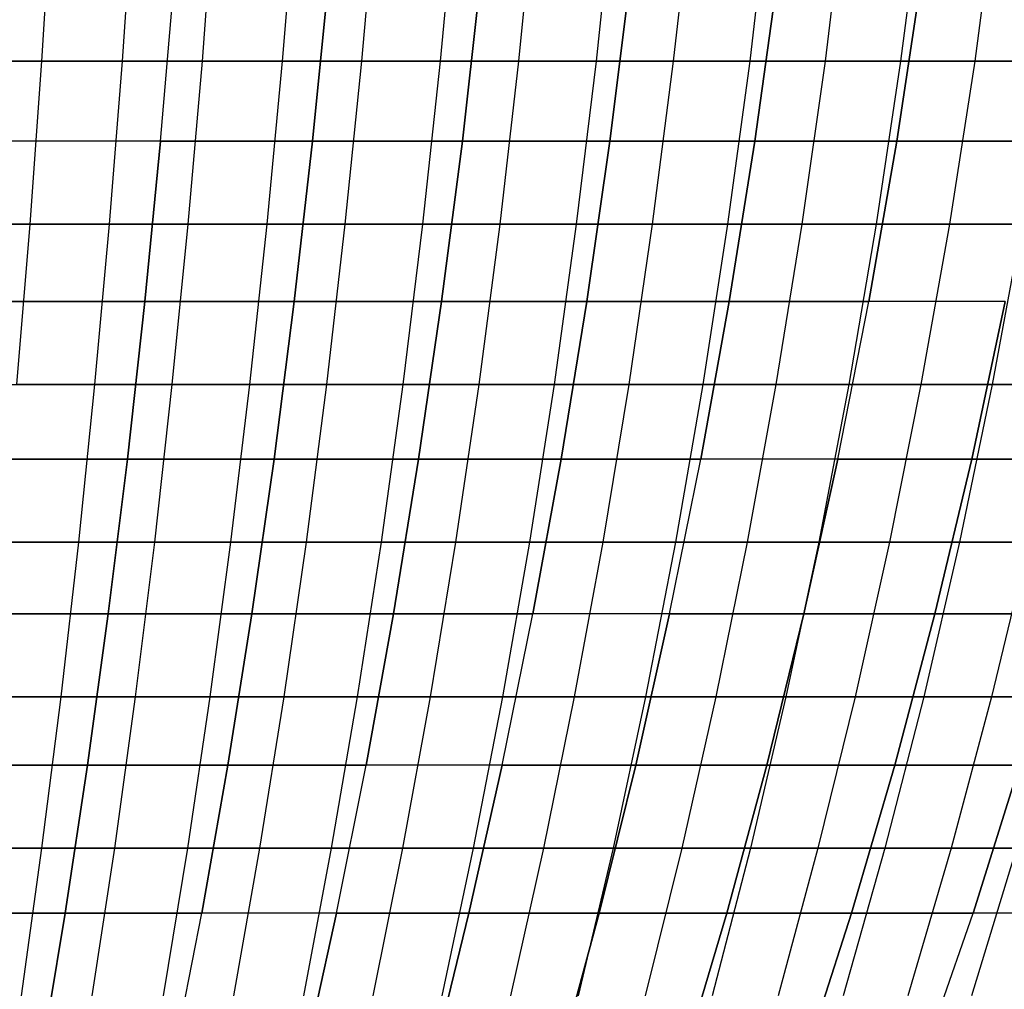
# Model space of a CAD drawing. Extents: x -125 to 125, y -143 to 0.
# Tile 99 of 241: x 12 to 26, y -115 to -101. Entities that reach past the tile are written whole.
import ezdxf

# ---------------------------------------------------------------- set-up
doc = ezdxf.new("R2010")
doc.units = 0
doc.header["$LTSCALE"] = 25.4
doc.layers.get('0').update_dxf_attribs({"linetype": 'CONTINUOUS'})

# ---------------------------------------------------------------- blocks, each defined once
blk = doc.blocks.new('NL2500026672_STL')
at = {"color": 0}
for p, q in [((12.095, -99.006, -56.512), (11.943, -101.412, -55.802)), ((12.095, -99.006, -56.512), (11.943, -101.412, -55.802)), ((13.284, -99.006, 56.244), (13.117, -101.412, 55.537)), ((13.284, -99.006, 56.244), (13.117, -101.412, 55.537)), ((14.285, -101.412, -55.249), (14.467, -99.006, -55.952)), ((14.285, -101.412, -55.249), (14.467, -99.006, -55.952)), ((15.643, -99.006, 55.634), (15.446, -101.412, 54.935)), ((15.643, -99.006, 55.634), (15.446, -101.412, 54.935)), ((16.812, -99.006, -55.292), (16.601, -101.412, -54.597)), ((16.812, -99.006, -55.292), (16.601, -101.412, -54.597)), ((17.974, -99.006, 54.925), (17.749, -101.412, 54.235)), ((17.974, -99.006, 54.925), (17.749, -101.412, 54.235)), ((19.128, -99.006, -54.534), (18.888, -101.412, -53.849)), ((19.128, -99.006, -54.534), (18.888, -101.412, -53.849)), ((20.274, -99.006, 54.119), (20.019, -101.412, 53.439)), ((20.274, -99.006, 54.119), (20.019, -101.412, 53.439)), ((21.41, -99.006, -53.679), (21.141, -101.412, -53.005)), ((21.41, -99.006, -53.679), (21.141, -101.412, -53.005)), ((22.537, -99.006, 53.216), (22.254, -101.412, 52.547)), ((22.537, -99.006, 53.216), (22.254, -101.412, 52.547)), ((23.357, -101.412, -52.066), (23.654, -99.006, -52.729)), ((23.357, -101.412, -52.066), (23.654, -99.006, -52.729)), ((24.761, -99.006, 52.218), (24.45, -101.412, 51.562)), ((24.761, -99.006, 52.218), (24.45, -101.412, 51.562)), ((25.856, -99.006, -51.685), (25.531, -101.412, -51.035)), ((25.856, -99.006, -51.685), (25.531, -101.412, -51.035)), ((13.674, -102.577, 51.032), (13.876, -100.208, 51.785)), ((13.674, -102.577, 51.032), (13.876, -100.208, 51.785)), ((13.674, -102.577, -51.032), (13.876, -100.208, -51.785)), ((13.674, -102.577, -51.032), (13.876, -100.208, -51.785)), ((15.887, -102.577, 50.387), (16.122, -100.208, 51.131)), ((15.887, -102.577, 50.387), (16.122, -100.208, 51.131)), ((16.122, -100.208, -51.131), (15.887, -102.577, -50.387)), ((16.122, -100.208, -51.131), (15.887, -102.577, -50.387)), ((18.07, -102.577, 49.646), (18.336, -100.208, 50.379)), ((18.07, -102.577, 49.646), (18.336, -100.208, 50.379)), ((18.336, -100.208, -50.379), (18.07, -102.577, -49.646)), ((18.336, -100.208, -50.379), (18.07, -102.577, -49.646)), ((20.218, -102.577, 48.81), (20.517, -100.208, 49.531)), ((20.218, -102.577, 48.81), (20.517, -100.208, 49.531)), ((20.517, -100.208, -49.531), (20.218, -102.577, -48.81)), ((20.517, -100.208, -49.531), (20.218, -102.577, -48.81)), ((22.328, -102.577, 47.882), (22.658, -100.208, 48.589)), ((22.328, -102.577, 47.882), (22.658, -100.208, 48.589)), ((22.658, -100.208, -48.589), (22.328, -102.577, -47.882)), ((22.658, -100.208, -48.589), (22.328, -102.577, -47.882)), ((24.395, -102.577, 46.863), (24.755, -100.208, 47.555)), ((24.395, -102.577, 46.863), (24.755, -100.208, 47.555)), ((24.755, -100.208, -47.555), (24.395, -102.577, -46.863)), ((24.755, -100.208, -47.555), (24.395, -102.577, -46.863)), ((11.943, -101.412, -55.802), (9.58, -101.412, -56.255)), ((11.943, -101.412, -55.802), (9.58, -101.412, -56.255)), ((10.764, -101.412, 56.041), (13.117, -101.412, 55.537)), ((10.764, -101.412, 56.041), (13.117, -101.412, 55.537)), ((11.943, -101.412, -55.802), (11.77, -103.785, -54.994)), ((11.943, -101.412, -55.802), (11.77, -103.785, -54.994)), ((14.285, -101.412, -55.249), (11.943, -101.412, -55.802)), ((14.285, -101.412, -55.249), (11.943, -101.412, -55.802)), ((13.117, -101.412, 55.537), (12.927, -103.785, 54.733)), ((13.117, -101.412, 55.537), (12.927, -103.785, 54.733)), ((13.117, -101.412, 55.537), (15.446, -101.412, 54.935)), ((13.117, -101.412, 55.537), (15.446, -101.412, 54.935)), ((14.078, -103.785, -54.449), (14.285, -101.412, -55.249)), ((14.078, -103.785, -54.449), (14.285, -101.412, -55.249)), ((16.601, -101.412, -54.597), (14.285, -101.412, -55.249)), ((16.601, -101.412, -54.597), (14.285, -101.412, -55.249)), ((15.446, -101.412, 54.935), (15.223, -103.785, 54.14)), ((15.446, -101.412, 54.935), (15.223, -103.785, 54.14)), ((15.446, -101.412, 54.935), (17.749, -101.412, 54.235)), ((15.446, -101.412, 54.935), (17.749, -101.412, 54.235)), ((16.601, -101.412, -54.597), (16.361, -103.785, -53.807)), ((16.601, -101.412, -54.597), (16.361, -103.785, -53.807)), ((18.888, -101.412, -53.849), (16.601, -101.412, -54.597)), ((18.888, -101.412, -53.849), (16.601, -101.412, -54.597)), ((17.749, -101.412, 54.235), (17.492, -103.785, 53.45)), ((17.749, -101.412, 54.235), (17.492, -103.785, 53.45)), ((17.749, -101.412, 54.235), (20.019, -101.412, 53.439)), ((17.749, -101.412, 54.235), (20.019, -101.412, 53.439)), ((18.888, -101.412, -53.849), (18.615, -103.785, -53.069)), ((18.888, -101.412, -53.849), (18.615, -103.785, -53.069)), ((21.141, -101.412, -53.005), (18.888, -101.412, -53.849)), ((21.141, -101.412, -53.005), (18.888, -101.412, -53.849)), ((20.019, -101.412, 53.439), (19.729, -103.785, 52.665)), ((20.019, -101.412, 53.439), (19.729, -103.785, 52.665)), ((20.019, -101.412, 53.439), (22.254, -101.412, 52.547)), ((20.019, -101.412, 53.439), (22.254, -101.412, 52.547)), ((21.141, -101.412, -53.005), (20.835, -103.785, -52.237)), ((21.141, -101.412, -53.005), (20.835, -103.785, -52.237)), ((23.357, -101.412, -52.066), (21.141, -101.412, -53.005)), ((23.357, -101.412, -52.066), (21.141, -101.412, -53.005)), ((22.254, -101.412, 52.547), (21.932, -103.785, 51.786)), ((22.254, -101.412, 52.547), (21.932, -103.785, 51.786)), ((22.254, -101.412, 52.547), (24.45, -101.412, 51.562)), ((22.254, -101.412, 52.547), (24.45, -101.412, 51.562)), ((23.019, -103.785, -51.312), (23.357, -101.412, -52.066)), ((23.019, -103.785, -51.312), (23.357, -101.412, -52.066)), ((25.531, -101.412, -51.035), (23.357, -101.412, -52.066)), ((25.531, -101.412, -51.035), (23.357, -101.412, -52.066)), ((24.45, -101.412, 51.562), (24.096, -103.785, 50.816)), ((24.45, -101.412, 51.562), (24.096, -103.785, 50.816)), ((24.45, -101.412, 51.562), (26.602, -101.412, 50.486)), ((24.45, -101.412, 51.562), (26.602, -101.412, 50.486)), ((25.531, -101.412, -51.035), (25.162, -103.785, -50.296)), ((25.531, -101.412, -51.035), (25.162, -103.785, -50.296)), ((27.66, -101.412, -49.914), (25.531, -101.412, -51.035)), ((27.66, -101.412, -49.914), (25.531, -101.412, -51.035)), ((13.674, -102.577, 51.032), (11.435, -102.577, 51.58)), ((13.674, -102.577, 51.032), (11.435, -102.577, 51.58)), ((13.674, -102.577, -51.032), (11.435, -102.577, -51.58)), ((13.674, -102.577, -51.032), (11.435, -102.577, -51.58)), ((13.446, -104.911, 50.182), (13.674, -102.577, 51.032)), ((13.446, -104.911, 50.182), (13.674, -102.577, 51.032)), ((13.674, -102.577, -51.032), (13.446, -104.911, -50.182)), ((13.674, -102.577, -51.032), (13.446, -104.911, -50.182)), ((15.887, -102.577, 50.387), (13.674, -102.577, 51.032)), ((15.887, -102.577, 50.387), (13.674, -102.577, 51.032)), ((13.674, -102.577, -51.032), (15.887, -102.577, -50.387)), ((13.674, -102.577, -51.032), (15.887, -102.577, -50.387)), ((15.622, -104.911, 49.548), (15.887, -102.577, 50.387)), ((15.622, -104.911, 49.548), (15.887, -102.577, 50.387)), ((15.887, -102.577, -50.387), (15.622, -104.911, -49.548)), ((15.887, -102.577, -50.387), (15.622, -104.911, -49.548)), ((18.07, -102.577, 49.646), (15.887, -102.577, 50.387)), ((18.07, -102.577, 49.646), (15.887, -102.577, 50.387)), ((15.887, -102.577, -50.387), (18.07, -102.577, -49.646)), ((15.887, -102.577, -50.387), (18.07, -102.577, -49.646)), ((17.769, -104.911, 48.819), (18.07, -102.577, 49.646)), ((17.769, -104.911, 48.819), (18.07, -102.577, 49.646)), ((18.07, -102.577, -49.646), (17.769, -104.911, -48.819)), ((18.07, -102.577, -49.646), (17.769, -104.911, -48.819)), ((20.218, -102.577, 48.81), (18.07, -102.577, 49.646)), ((20.218, -102.577, 48.81), (18.07, -102.577, 49.646)), ((18.07, -102.577, -49.646), (20.218, -102.577, -48.81)), ((18.07, -102.577, -49.646), (20.218, -102.577, -48.81)), ((19.881, -104.911, 47.998), (20.218, -102.577, 48.81)), ((19.881, -104.911, 47.998), (20.218, -102.577, 48.81)), ((20.218, -102.577, -48.81), (19.881, -104.911, -47.998)), ((20.218, -102.577, -48.81), (19.881, -104.911, -47.998)), ((22.328, -102.577, 47.882), (20.218, -102.577, 48.81)), ((22.328, -102.577, 47.882), (20.218, -102.577, 48.81)), ((20.218, -102.577, -48.81), (22.328, -102.577, -47.882)), ((20.218, -102.577, -48.81), (22.328, -102.577, -47.882)), ((21.956, -104.911, 47.085), (22.328, -102.577, 47.882)), ((21.956, -104.911, 47.085), (22.328, -102.577, 47.882)), ((22.328, -102.577, -47.882), (21.956, -104.911, -47.085)), ((22.328, -102.577, -47.882), (21.956, -104.911, -47.085)), ((24.395, -102.577, 46.863), (22.328, -102.577, 47.882)), ((24.395, -102.577, 46.863), (22.328, -102.577, 47.882)), ((22.328, -102.577, -47.882), (24.395, -102.577, -46.863)), ((22.328, -102.577, -47.882), (24.395, -102.577, -46.863)), ((23.989, -104.911, 46.082), (24.395, -102.577, 46.863)), ((23.989, -104.911, 46.082), (24.395, -102.577, 46.863)), ((24.395, -102.577, -46.863), (23.989, -104.911, -46.082)), ((24.395, -102.577, -46.863), (23.989, -104.911, -46.082)), ((26.416, -102.577, 45.754), (24.395, -102.577, 46.863)), ((26.416, -102.577, 45.754), (24.395, -102.577, 46.863)), ((24.395, -102.577, -46.863), (26.416, -102.577, -45.754)), ((24.395, -102.577, -46.863), (26.416, -102.577, -45.754)), ((11.77, -103.785, -54.994), (9.441, -103.785, -55.441)), ((11.77, -103.785, -54.994), (9.441, -103.785, -55.441)), ((10.608, -103.785, 55.23), (12.927, -103.785, 54.733)), ((10.608, -103.785, 55.23), (12.927, -103.785, 54.733)), ((11.77, -103.785, -54.994), (11.576, -106.122, -54.089)), ((11.77, -103.785, -54.994), (11.576, -106.122, -54.089)), ((14.078, -103.785, -54.449), (11.77, -103.785, -54.994)), ((14.078, -103.785, -54.449), (11.77, -103.785, -54.994)), ((12.927, -103.785, 54.733), (12.714, -106.122, 53.833)), ((12.927, -103.785, 54.733), (12.714, -106.122, 53.833)), ((12.927, -103.785, 54.733), (15.223, -103.785, 54.14)), ((12.927, -103.785, 54.733), (15.223, -103.785, 54.14)), ((13.846, -106.122, -53.553), (14.078, -103.785, -54.449)), ((13.846, -106.122, -53.553), (14.078, -103.785, -54.449)), ((16.361, -103.785, -53.807), (14.078, -103.785, -54.449)), ((16.361, -103.785, -53.807), (14.078, -103.785, -54.449)), ((15.223, -103.785, 54.14), (14.972, -106.122, 53.249)), ((15.223, -103.785, 54.14), (14.972, -106.122, 53.249)), ((15.223, -103.785, 54.14), (17.492, -103.785, 53.45)), ((15.223, -103.785, 54.14), (17.492, -103.785, 53.45)), ((16.361, -103.785, -53.807), (16.092, -106.122, -52.922)), ((16.361, -103.785, -53.807), (16.092, -106.122, -52.922)), ((18.615, -103.785, -53.069), (16.361, -103.785, -53.807)), ((18.615, -103.785, -53.069), (16.361, -103.785, -53.807)), ((17.492, -103.785, 53.45), (17.204, -106.122, 52.571)), ((17.492, -103.785, 53.45), (17.204, -106.122, 52.571)), ((17.492, -103.785, 53.45), (19.729, -103.785, 52.665)), ((17.492, -103.785, 53.45), (19.729, -103.785, 52.665)), ((18.615, -103.785, -53.069), (18.308, -106.122, -52.196)), ((18.615, -103.785, -53.069), (18.308, -106.122, -52.196)), ((20.835, -103.785, -52.237), (18.615, -103.785, -53.069)), ((20.835, -103.785, -52.237), (18.615, -103.785, -53.069)), ((19.729, -103.785, 52.665), (19.405, -106.122, 51.799)), ((19.729, -103.785, 52.665), (19.405, -106.122, 51.799)), ((19.729, -103.785, 52.665), (21.932, -103.785, 51.786)), ((19.729, -103.785, 52.665), (21.932, -103.785, 51.786)), ((20.835, -103.785, -52.237), (20.493, -106.122, -51.378)), ((20.835, -103.785, -52.237), (20.493, -106.122, -51.378)), ((23.019, -103.785, -51.312), (20.835, -103.785, -52.237)), ((23.019, -103.785, -51.312), (20.835, -103.785, -52.237)), ((21.932, -103.785, 51.786), (21.571, -106.122, 50.935)), ((21.932, -103.785, 51.786), (21.571, -106.122, 50.935)), ((21.932, -103.785, 51.786), (24.096, -103.785, 50.816)), ((21.932, -103.785, 51.786), (24.096, -103.785, 50.816)), ((22.64, -106.122, -50.469), (23.019, -103.785, -51.312)), ((22.64, -106.122, -50.469), (23.019, -103.785, -51.312)), ((25.162, -103.785, -50.296), (23.019, -103.785, -51.312)), ((25.162, -103.785, -50.296), (23.019, -103.785, -51.312)), ((24.096, -103.785, 50.816), (23.699, -106.122, 49.98)), ((24.096, -103.785, 50.816), (23.699, -106.122, 49.98)), ((24.096, -103.785, 50.816), (26.216, -103.785, 49.755)), ((24.096, -103.785, 50.816), (26.216, -103.785, 49.755)), ((25.162, -103.785, -50.296), (24.748, -106.122, -49.469)), ((25.162, -103.785, -50.296), (24.748, -106.122, -49.469)), ((27.259, -103.785, -49.191), (25.162, -103.785, -50.296)), ((27.259, -103.785, -49.191), (25.162, -103.785, -50.296)), ((26.216, -103.785, 49.755), (25.785, -106.122, 48.936)), ((26.216, -103.785, 49.755), (25.785, -106.122, 48.936)), ((13.446, -104.911, 50.182), (11.245, -104.911, 50.721)), ((13.446, -104.911, 50.182), (11.245, -104.911, 50.721)), ((11.245, -104.911, -50.721), (13.446, -104.911, -50.182)), ((11.245, -104.911, -50.721), (13.446, -104.911, -50.182)), ((13.193, -107.207, 49.238), (13.446, -104.911, 50.182)), ((13.193, -107.207, 49.238), (13.446, -104.911, 50.182)), ((13.446, -104.911, -50.182), (13.193, -107.207, -49.238)), ((13.446, -104.911, -50.182), (13.193, -107.207, -49.238)), ((15.622, -104.911, 49.548), (13.446, -104.911, 50.182)), ((15.622, -104.911, 49.548), (13.446, -104.911, 50.182)), ((13.446, -104.911, -50.182), (15.622, -104.911, -49.548)), ((13.446, -104.911, -50.182), (15.622, -104.911, -49.548)), ((15.328, -107.207, 48.615), (15.622, -104.911, 49.548)), ((15.328, -107.207, 48.615), (15.622, -104.911, 49.548)), ((15.622, -104.911, -49.548), (15.328, -107.207, -48.615)), ((15.622, -104.911, -49.548), (15.328, -107.207, -48.615)), ((17.769, -104.911, 48.819), (15.622, -104.911, 49.548)), ((17.769, -104.911, 48.819), (15.622, -104.911, 49.548)), ((15.622, -104.911, -49.548), (17.769, -104.911, -48.819)), ((15.622, -104.911, -49.548), (17.769, -104.911, -48.819)), ((17.434, -107.207, 47.901), (17.769, -104.911, 48.819)), ((17.434, -107.207, 47.901), (17.769, -104.911, 48.819)), ((17.769, -104.911, -48.819), (17.434, -107.207, -47.901)), ((17.769, -104.911, -48.819), (17.434, -107.207, -47.901)), ((19.881, -104.911, 47.998), (17.769, -104.911, 48.819)), ((19.881, -104.911, 47.998), (17.769, -104.911, 48.819)), ((17.769, -104.911, -48.819), (19.881, -104.911, -47.998)), ((17.769, -104.911, -48.819), (19.881, -104.911, -47.998)), ((19.507, -107.207, 47.095), (19.881, -104.911, 47.998)), ((19.507, -107.207, 47.095), (19.881, -104.911, 47.998)), ((19.881, -104.911, -47.998), (19.507, -107.207, -47.095)), ((19.881, -104.911, -47.998), (19.507, -107.207, -47.095)), ((21.956, -104.911, 47.085), (19.881, -104.911, 47.998)), ((21.956, -104.911, 47.085), (19.881, -104.911, 47.998)), ((19.881, -104.911, -47.998), (21.956, -104.911, -47.085)), ((19.881, -104.911, -47.998), (21.956, -104.911, -47.085)), ((21.543, -107.207, 46.199), (21.956, -104.911, 47.085)), ((21.543, -107.207, 46.199), (21.956, -104.911, 47.085)), ((21.956, -104.911, -47.085), (21.543, -107.207, -46.199)), ((21.956, -104.911, -47.085), (21.543, -107.207, -46.199)), ((23.989, -104.911, 46.082), (21.956, -104.911, 47.085)), ((23.989, -104.911, 46.082), (21.956, -104.911, 47.085)), ((21.956, -104.911, -47.085), (23.989, -104.911, -46.082)), ((21.956, -104.911, -47.085), (23.989, -104.911, -46.082)), ((23.538, -107.207, 45.215), (23.989, -104.911, 46.082)), ((23.538, -107.207, 45.215), (23.989, -104.911, 46.082)), ((23.538, -107.207, -45.215), (23.989, -104.911, -46.082)), ((23.538, -107.207, -45.215), (23.989, -104.911, -46.082)), ((25.976, -104.911, 44.992), (23.989, -104.911, 46.082)), ((25.976, -104.911, 44.992), (23.989, -104.911, 46.082)), ((25.976, -104.911, -44.992), (23.989, -104.911, -46.082)), ((25.976, -104.911, -44.992), (23.989, -104.911, -46.082)), ((25.487, -107.207, 44.145), (25.976, -104.911, 44.992)), ((25.487, -107.207, 44.145), (25.976, -104.911, 44.992)), ((25.976, -104.911, -44.992), (25.487, -107.207, -44.145)), ((25.976, -104.911, -44.992), (25.487, -107.207, -44.145)), ((10.434, -106.122, 54.321), (12.714, -106.122, 53.833)), ((10.434, -106.122, 54.321), (12.714, -106.122, 53.833)), ((13.846, -106.122, -53.553), (11.576, -106.122, -54.089)), ((13.846, -106.122, -53.553), (11.576, -106.122, -54.089)), ((12.714, -106.122, 53.833), (12.479, -108.418, 52.838)), ((12.714, -106.122, 53.833), (12.479, -108.418, 52.838)), ((12.714, -106.122, 53.833), (14.972, -106.122, 53.249)), ((12.714, -106.122, 53.833), (14.972, -106.122, 53.249)), ((13.591, -108.418, -52.564), (13.846, -106.122, -53.553)), ((13.591, -108.418, -52.564), (13.846, -106.122, -53.553)), ((16.092, -106.122, -52.922), (13.846, -106.122, -53.553)), ((16.092, -106.122, -52.922), (13.846, -106.122, -53.553)), ((14.972, -106.122, 53.249), (14.696, -108.418, 52.265)), ((14.972, -106.122, 53.249), (14.696, -108.418, 52.265)), ((14.972, -106.122, 53.249), (17.204, -106.122, 52.571)), ((14.972, -106.122, 53.249), (17.204, -106.122, 52.571)), ((16.092, -106.122, -52.922), (15.794, -108.418, -51.944)), ((16.092, -106.122, -52.922), (15.794, -108.418, -51.944)), ((18.308, -106.122, -52.196), (16.092, -106.122, -52.922)), ((18.308, -106.122, -52.196), (16.092, -106.122, -52.922)), ((17.204, -106.122, 52.571), (16.886, -108.418, 51.599)), ((17.204, -106.122, 52.571), (16.886, -108.418, 51.599)), ((17.204, -106.122, 52.571), (19.405, -106.122, 51.799)), ((17.204, -106.122, 52.571), (19.405, -106.122, 51.799)), ((18.308, -106.122, -52.196), (17.97, -108.418, -51.232)), ((18.308, -106.122, -52.196), (17.97, -108.418, -51.232)), ((20.493, -106.122, -51.378), (18.308, -106.122, -52.196)), ((20.493, -106.122, -51.378), (18.308, -106.122, -52.196)), ((19.405, -106.122, 51.799), (19.046, -108.418, 50.842)), ((19.405, -106.122, 51.799), (19.046, -108.418, 50.842)), ((19.405, -106.122, 51.799), (21.571, -106.122, 50.935)), ((19.405, -106.122, 51.799), (21.571, -106.122, 50.935)), ((20.493, -106.122, -51.378), (20.114, -108.418, -50.429)), ((20.493, -106.122, -51.378), (20.114, -108.418, -50.429)), ((22.64, -106.122, -50.469), (20.493, -106.122, -51.378)), ((22.64, -106.122, -50.469), (20.493, -106.122, -51.378)), ((21.571, -106.122, 50.935), (21.173, -108.418, 49.993)), ((21.571, -106.122, 50.935), (21.173, -108.418, 49.993)), ((21.571, -106.122, 50.935), (23.699, -106.122, 49.98)), ((21.571, -106.122, 50.935), (23.699, -106.122, 49.98)), ((22.222, -108.418, -49.536), (22.64, -106.122, -50.469)), ((22.222, -108.418, -49.536), (22.64, -106.122, -50.469)), ((24.748, -106.122, -49.469), (22.64, -106.122, -50.469)), ((24.748, -106.122, -49.469), (22.64, -106.122, -50.469)), ((23.699, -106.122, 49.98), (23.261, -108.418, 49.056)), ((23.699, -106.122, 49.98), (23.261, -108.418, 49.056)), ((23.699, -106.122, 49.98), (25.785, -106.122, 48.936)), ((23.699, -106.122, 49.98), (25.785, -106.122, 48.936)), ((24.748, -106.122, -49.469), (24.29, -108.418, -48.555)), ((24.748, -106.122, -49.469), (24.29, -108.418, -48.555)), ((26.811, -106.122, -48.382), (24.748, -106.122, -49.469)), ((26.811, -106.122, -48.382), (24.748, -106.122, -49.469)), ((25.785, -106.122, 48.936), (25.309, -108.418, 48.032)), ((25.785, -106.122, 48.936), (25.309, -108.418, 48.032)), ((25.785, -106.122, 48.936), (27.825, -106.122, 47.806)), ((25.785, -106.122, 48.936), (27.825, -106.122, 47.806)), ((13.193, -107.207, 49.238), (11.033, -107.207, 49.766)), ((13.193, -107.207, 49.238), (11.033, -107.207, 49.766)), ((11.033, -107.207, -49.766), (13.193, -107.207, -49.238)), ((11.033, -107.207, -49.766), (13.193, -107.207, -49.238)), ((12.915, -109.458, 48.201), (13.193, -107.207, 49.238)), ((12.915, -109.458, 48.201), (13.193, -107.207, 49.238)), ((13.193, -107.207, -49.238), (12.915, -109.458, -48.201)), ((13.193, -107.207, -49.238), (12.915, -109.458, -48.201)), ((15.328, -107.207, 48.615), (13.193, -107.207, 49.238)), ((15.328, -107.207, 48.615), (13.193, -107.207, 49.238)), ((13.193, -107.207, -49.238), (15.328, -107.207, -48.615)), ((13.193, -107.207, -49.238), (15.328, -107.207, -48.615)), ((15.006, -109.458, 47.591), (15.328, -107.207, 48.615)), ((15.006, -109.458, 47.591), (15.328, -107.207, 48.615)), ((15.328, -107.207, -48.615), (15.006, -109.458, -47.591)), ((15.328, -107.207, -48.615), (15.006, -109.458, -47.591)), ((17.434, -107.207, 47.901), (15.328, -107.207, 48.615)), ((17.434, -107.207, 47.901), (15.328, -107.207, 48.615)), ((15.328, -107.207, -48.615), (17.434, -107.207, -47.901)), ((15.328, -107.207, -48.615), (17.434, -107.207, -47.901)), ((17.067, -109.458, 46.892), (17.434, -107.207, 47.901)), ((17.067, -109.458, 46.892), (17.434, -107.207, 47.901)), ((17.434, -107.207, -47.901), (17.067, -109.458, -46.892)), ((17.434, -107.207, -47.901), (17.067, -109.458, -46.892)), ((19.507, -107.207, 47.095), (17.434, -107.207, 47.901)), ((19.507, -107.207, 47.095), (17.434, -107.207, 47.901)), ((17.434, -107.207, -47.901), (19.507, -107.207, -47.095)), ((17.434, -107.207, -47.901), (19.507, -107.207, -47.095)), ((19.096, -109.458, 46.102), (19.507, -107.207, 47.095)), ((19.096, -109.458, 46.102), (19.507, -107.207, 47.095)), ((19.507, -107.207, -47.095), (19.096, -109.458, -46.102)), ((19.507, -107.207, -47.095), (19.096, -109.458, -46.102)), ((21.543, -107.207, 46.199), (19.507, -107.207, 47.095)), ((21.543, -107.207, 46.199), (19.507, -107.207, 47.095)), ((19.507, -107.207, -47.095), (21.543, -107.207, -46.199)), ((19.507, -107.207, -47.095), (21.543, -107.207, -46.199)), ((21.089, -109.458, 45.226), (21.543, -107.207, 46.199)), ((21.089, -109.458, 45.226), (21.543, -107.207, 46.199)), ((21.089, -109.458, -45.226), (21.543, -107.207, -46.199)), ((21.089, -109.458, -45.226), (21.543, -107.207, -46.199)), ((23.538, -107.207, 45.215), (21.543, -107.207, 46.199)), ((23.538, -107.207, 45.215), (21.543, -107.207, 46.199)), ((23.538, -107.207, -45.215), (21.543, -107.207, -46.199)), ((23.538, -107.207, -45.215), (21.543, -107.207, -46.199)), ((23.042, -109.458, 44.263), (23.538, -107.207, 45.215)), ((23.042, -109.458, 44.263), (23.538, -107.207, 45.215)), ((23.538, -107.207, -45.215), (23.042, -109.458, -44.263)), ((23.538, -107.207, -45.215), (23.042, -109.458, -44.263)), ((25.487, -107.207, 44.145), (23.538, -107.207, 45.215)), ((25.487, -107.207, 44.145), (23.538, -107.207, 45.215)), ((23.538, -107.207, -45.215), (25.487, -107.207, -44.145)), ((23.538, -107.207, -45.215), (25.487, -107.207, -44.145)), ((24.95, -109.458, 43.216), (25.487, -107.207, 44.145)), ((24.95, -109.458, 43.216), (25.487, -107.207, 44.145)), ((25.487, -107.207, -44.145), (24.95, -109.458, -43.216)), ((25.487, -107.207, -44.145), (24.95, -109.458, -43.216)), ((27.389, -107.207, 42.992), (25.487, -107.207, 44.145)), ((27.389, -107.207, 42.992), (25.487, -107.207, 44.145)), ((25.487, -107.207, -44.145), (27.389, -107.207, -42.992)), ((25.487, -107.207, -44.145), (27.389, -107.207, -42.992)), ((10.241, -108.418, 53.318), (12.479, -108.418, 52.838)), ((10.241, -108.418, 53.318), (12.479, -108.418, 52.838)), ((13.591, -108.418, -52.564), (11.363, -108.418, -53.09)), ((13.591, -108.418, -52.564), (11.363, -108.418, -53.09)), ((12.479, -108.418, 52.838), (12.223, -110.67, 51.751)), ((12.479, -108.418, 52.838), (12.223, -110.67, 51.751)), ((12.479, -108.418, 52.838), (14.696, -108.418, 52.265)), ((12.479, -108.418, 52.838), (14.696, -108.418, 52.265)), ((13.311, -110.67, -51.482), (13.591, -108.418, -52.564)), ((13.311, -110.67, -51.482), (13.591, -108.418, -52.564)), ((15.794, -108.418, -51.944), (13.591, -108.418, -52.564)), ((15.794, -108.418, -51.944), (13.591, -108.418, -52.564)), ((14.696, -108.418, 52.265), (14.393, -110.67, 51.19)), ((14.696, -108.418, 52.265), (14.393, -110.67, 51.19)), ((14.696, -108.418, 52.265), (16.886, -108.418, 51.599)), ((14.696, -108.418, 52.265), (16.886, -108.418, 51.599)), ((15.794, -108.418, -51.944), (15.469, -110.67, -50.875)), ((15.794, -108.418, -51.944), (15.469, -110.67, -50.875)), ((17.97, -108.418, -51.232), (15.794, -108.418, -51.944)), ((17.97, -108.418, -51.232), (15.794, -108.418, -51.944)), ((16.886, -108.418, 51.599), (16.539, -110.67, 50.537)), ((16.886, -108.418, 51.599), (16.539, -110.67, 50.537)), ((16.886, -108.418, 51.599), (19.046, -108.418, 50.842)), ((16.886, -108.418, 51.599), (19.046, -108.418, 50.842)), ((17.97, -108.418, -51.232), (17.6, -110.67, -50.178)), ((17.97, -108.418, -51.232), (17.6, -110.67, -50.178)), ((20.114, -108.418, -50.429), (17.97, -108.418, -51.232)), ((20.114, -108.418, -50.429), (17.97, -108.418, -51.232)), ((19.046, -108.418, 50.842), (18.654, -110.67, 49.795)), ((19.046, -108.418, 50.842), (18.654, -110.67, 49.795)), ((19.046, -108.418, 50.842), (21.173, -108.418, 49.993)), ((19.046, -108.418, 50.842), (21.173, -108.418, 49.993)), ((20.114, -108.418, -50.429), (19.7, -110.67, -49.391)), ((20.114, -108.418, -50.429), (19.7, -110.67, -49.391)), ((22.222, -108.418, -49.536), (20.114, -108.418, -50.429)), ((22.222, -108.418, -49.536), (20.114, -108.418, -50.429)), ((21.173, -108.418, 49.993), (20.737, -110.67, 48.965)), ((21.173, -108.418, 49.993), (20.737, -110.67, 48.965)), ((21.173, -108.418, 49.993), (23.261, -108.418, 49.056)), ((21.173, -108.418, 49.993), (23.261, -108.418, 49.056)), ((21.765, -110.67, -48.517), (22.222, -108.418, -49.536)), ((21.765, -110.67, -48.517), (22.222, -108.418, -49.536)), ((24.29, -108.418, -48.555), (22.222, -108.418, -49.536)), ((24.29, -108.418, -48.555), (22.222, -108.418, -49.536)), ((23.261, -108.418, 49.056), (22.783, -110.67, 48.047)), ((23.261, -108.418, 49.056), (22.783, -110.67, 48.047)), ((23.261, -108.418, 49.056), (25.309, -108.418, 48.032)), ((23.261, -108.418, 49.056), (25.309, -108.418, 48.032)), ((24.29, -108.418, -48.555), (23.791, -110.67, -47.556)), ((24.29, -108.418, -48.555), (23.791, -110.67, -47.556)), ((26.316, -108.418, -47.488), (24.29, -108.418, -48.555)), ((26.316, -108.418, -47.488), (24.29, -108.418, -48.555)), ((25.309, -108.418, 48.032), (24.788, -110.67, 47.044)), ((25.309, -108.418, 48.032), (24.788, -110.67, 47.044)), ((25.309, -108.418, 48.032), (27.311, -108.418, 46.923)), ((25.309, -108.418, 48.032), (27.311, -108.418, 46.923)), ((26.316, -108.418, -47.488), (25.774, -110.67, -46.511)), ((26.316, -108.418, -47.488), (25.774, -110.67, -46.511)), ((12.915, -109.458, 48.201), (10.801, -109.458, 48.718)), ((12.915, -109.458, 48.201), (10.801, -109.458, 48.718)), ((10.801, -109.458, -48.718), (12.915, -109.458, -48.201)), ((10.801, -109.458, -48.718), (12.915, -109.458, -48.201)), ((12.613, -111.663, 47.072), (12.915, -109.458, 48.201)), ((12.613, -111.663, 47.072), (12.915, -109.458, 48.201)), ((12.915, -109.458, -48.201), (12.613, -111.663, -47.072)), ((12.915, -109.458, -48.201), (12.613, -111.663, -47.072)), ((15.006, -109.458, 47.591), (12.915, -109.458, 48.201)), ((15.006, -109.458, 47.591), (12.915, -109.458, 48.201)), ((12.915, -109.458, -48.201), (15.006, -109.458, -47.591)), ((12.915, -109.458, -48.201), (15.006, -109.458, -47.591)), ((14.654, -111.663, 46.478), (15.006, -109.458, 47.591)), ((14.654, -111.663, 46.478), (15.006, -109.458, 47.591)), ((15.006, -109.458, -47.591), (14.654, -111.663, -46.478)), ((15.006, -109.458, -47.591), (14.654, -111.663, -46.478)), ((17.067, -109.458, 46.892), (15.006, -109.458, 47.591)), ((17.067, -109.458, 46.892), (15.006, -109.458, 47.591)), ((15.006, -109.458, -47.591), (17.067, -109.458, -46.892)), ((15.006, -109.458, -47.591), (17.067, -109.458, -46.892)), ((16.668, -111.663, 45.794), (17.067, -109.458, 46.892)), ((16.668, -111.663, 45.794), (17.067, -109.458, 46.892)), ((17.067, -109.458, -46.892), (16.668, -111.663, -45.794)), ((17.067, -109.458, -46.892), (16.668, -111.663, -45.794)), ((19.096, -109.458, 46.102), (17.067, -109.458, 46.892)), ((19.096, -109.458, 46.102), (17.067, -109.458, 46.892)), ((17.067, -109.458, -46.892), (19.096, -109.458, -46.102)), ((17.067, -109.458, -46.892), (19.096, -109.458, -46.102)), ((18.649, -111.663, 45.023), (19.096, -109.458, 46.102)), ((18.649, -111.663, 45.023), (19.096, -109.458, 46.102)), ((18.649, -111.663, -45.023), (19.096, -109.458, -46.102)), ((18.649, -111.663, -45.023), (19.096, -109.458, -46.102)), ((21.089, -109.458, 45.226), (19.096, -109.458, 46.102)), ((21.089, -109.458, 45.226), (19.096, -109.458, 46.102)), ((21.089, -109.458, -45.226), (19.096, -109.458, -46.102)), ((21.089, -109.458, -45.226), (19.096, -109.458, -46.102)), ((20.595, -111.663, 44.167), (21.089, -109.458, 45.226)), ((20.595, -111.663, 44.167), (21.089, -109.458, 45.226)), ((21.089, -109.458, -45.226), (20.595, -111.663, -44.167)), ((21.089, -109.458, -45.226), (20.595, -111.663, -44.167)), ((23.042, -109.458, 44.263), (21.089, -109.458, 45.226)), ((23.042, -109.458, 44.263), (21.089, -109.458, 45.226)), ((21.089, -109.458, -45.226), (23.042, -109.458, -44.263)), ((21.089, -109.458, -45.226), (23.042, -109.458, -44.263)), ((22.502, -111.663, 43.227), (23.042, -109.458, 44.263)), ((22.502, -111.663, 43.227), (23.042, -109.458, 44.263)), ((23.042, -109.458, -44.263), (22.502, -111.663, -43.227)), ((23.042, -109.458, -44.263), (22.502, -111.663, -43.227)), ((24.95, -109.458, 43.216), (23.042, -109.458, 44.263)), ((24.95, -109.458, 43.216), (23.042, -109.458, 44.263)), ((23.042, -109.458, -44.263), (24.95, -109.458, -43.216)), ((23.042, -109.458, -44.263), (24.95, -109.458, -43.216)), ((24.367, -111.663, 42.204), (24.95, -109.458, 43.216)), ((24.367, -111.663, 42.204), (24.95, -109.458, 43.216)), ((24.95, -109.458, -43.216), (24.367, -111.663, -42.204)), ((24.95, -109.458, -43.216), (24.367, -111.663, -42.204)), ((26.812, -109.458, 42.086), (24.95, -109.458, 43.216)), ((26.812, -109.458, 42.086), (24.95, -109.458, 43.216)), ((24.95, -109.458, -43.216), (26.812, -109.458, -42.086)), ((24.95, -109.458, -43.216), (26.812, -109.458, -42.086)), ((10.03, -110.67, 52.22), (12.223, -110.67, 51.751)), ((10.03, -110.67, 52.22), (12.223, -110.67, 51.751)), ((13.311, -110.67, -51.482), (11.129, -110.67, -51.997)), ((13.311, -110.67, -51.482), (11.129, -110.67, -51.997)), ((12.223, -110.67, 51.751), (11.944, -112.872, 50.573)), ((12.223, -110.67, 51.751), (11.944, -112.872, 50.573)), ((12.223, -110.67, 51.751), (14.393, -110.67, 51.19)), ((12.223, -110.67, 51.751), (14.393, -110.67, 51.19)), ((13.008, -112.872, -50.31), (13.311, -110.67, -51.482)), ((13.008, -112.872, -50.31), (13.311, -110.67, -51.482)), ((15.469, -110.67, -50.875), (13.311, -110.67, -51.482)), ((15.469, -110.67, -50.875), (13.311, -110.67, -51.482)), ((14.393, -110.67, 51.19), (14.066, -112.872, 50.024)), ((14.393, -110.67, 51.19), (14.066, -112.872, 50.024)), ((14.393, -110.67, 51.19), (16.539, -110.67, 50.537)), ((14.393, -110.67, 51.19), (16.539, -110.67, 50.537)), ((15.469, -110.67, -50.875), (15.117, -112.872, -49.717)), ((15.469, -110.67, -50.875), (15.117, -112.872, -49.717)), ((17.6, -110.67, -50.178), (15.469, -110.67, -50.875)), ((17.6, -110.67, -50.178), (15.469, -110.67, -50.875)), ((16.539, -110.67, 50.537), (16.162, -112.872, 49.387)), ((16.539, -110.67, 50.537), (16.162, -112.872, 49.387)), ((16.539, -110.67, 50.537), (18.654, -110.67, 49.795)), ((16.539, -110.67, 50.537), (18.654, -110.67, 49.795)), ((17.6, -110.67, -50.178), (17.2, -112.872, -49.035)), ((17.6, -110.67, -50.178), (17.2, -112.872, -49.035)), ((19.7, -110.67, -49.391), (17.6, -110.67, -50.178)), ((19.7, -110.67, -49.391), (17.6, -110.67, -50.178)), ((18.654, -110.67, 49.795), (18.23, -112.872, 48.662)), ((18.654, -110.67, 49.795), (18.23, -112.872, 48.662)), ((18.654, -110.67, 49.795), (20.737, -110.67, 48.965)), ((18.654, -110.67, 49.795), (20.737, -110.67, 48.965)), ((19.7, -110.67, -49.391), (19.251, -112.872, -48.267)), ((19.7, -110.67, -49.391), (19.251, -112.872, -48.267)), ((21.765, -110.67, -48.517), (19.7, -110.67, -49.391)), ((21.765, -110.67, -48.517), (19.7, -110.67, -49.391)), ((20.737, -110.67, 48.965), (20.265, -112.872, 47.85)), ((20.737, -110.67, 48.965), (20.265, -112.872, 47.85)), ((20.737, -110.67, 48.965), (22.783, -110.67, 48.047)), ((20.737, -110.67, 48.965), (22.783, -110.67, 48.047)), ((21.269, -112.872, -47.412), (21.765, -110.67, -48.517)), ((21.269, -112.872, -47.412), (21.765, -110.67, -48.517)), ((23.791, -110.67, -47.556), (21.765, -110.67, -48.517)), ((23.791, -110.67, -47.556), (21.765, -110.67, -48.517)), ((22.783, -110.67, 48.047), (22.264, -112.872, 46.953)), ((22.783, -110.67, 48.047), (22.264, -112.872, 46.953)), ((22.783, -110.67, 48.047), (24.788, -110.67, 47.044)), ((22.783, -110.67, 48.047), (24.788, -110.67, 47.044)), ((23.791, -110.67, -47.556), (23.249, -112.872, -46.473)), ((23.791, -110.67, -47.556), (23.249, -112.872, -46.473)), ((25.774, -110.67, -46.511), (23.791, -110.67, -47.556)), ((25.774, -110.67, -46.511), (23.791, -110.67, -47.556)), ((24.788, -110.67, 47.044), (24.224, -112.872, 45.973)), ((24.788, -110.67, 47.044), (24.224, -112.872, 45.973)), ((24.788, -110.67, 47.044), (26.749, -110.67, 45.957)), ((24.788, -110.67, 47.044), (26.749, -110.67, 45.957)), ((25.774, -110.67, -46.511), (25.187, -112.872, -45.452)), ((25.774, -110.67, -46.511), (25.187, -112.872, -45.452)), ((27.712, -110.67, -45.383), (25.774, -110.67, -46.511)), ((27.712, -110.67, -45.383), (25.774, -110.67, -46.511)), ((12.613, -111.663, 47.072), (10.548, -111.663, 47.578)), ((12.613, -111.663, 47.072), (10.548, -111.663, 47.578)), ((10.548, -111.663, -47.578), (12.613, -111.663, -47.072)), ((10.548, -111.663, -47.578), (12.613, -111.663, -47.072)), ((12.287, -113.816, 45.855), (12.613, -111.663, 47.072)), ((12.287, -113.816, 45.855), (12.613, -111.663, 47.072)), ((12.613, -111.663, -47.072), (12.287, -113.816, -45.855)), ((12.613, -111.663, -47.072), (12.287, -113.816, -45.855)), ((14.654, -111.663, 46.478), (12.613, -111.663, 47.072)), ((14.654, -111.663, 46.478), (12.613, -111.663, 47.072)), ((12.613, -111.663, -47.072), (14.654, -111.663, -46.478)), ((12.613, -111.663, -47.072), (14.654, -111.663, -46.478)), ((14.275, -113.816, 45.276), (14.654, -111.663, 46.478)), ((14.275, -113.816, 45.276), (14.654, -111.663, 46.478)), ((14.654, -111.663, -46.478), (14.275, -113.816, -45.276)), ((14.654, -111.663, -46.478), (14.275, -113.816, -45.276)), ((16.668, -111.663, 45.794), (14.654, -111.663, 46.478)), ((16.668, -111.663, 45.794), (14.654, -111.663, 46.478)), ((14.654, -111.663, -46.478), (16.668, -111.663, -45.794)), ((14.654, -111.663, -46.478), (16.668, -111.663, -45.794)), ((16.237, -113.816, 44.61), (16.668, -111.663, 45.794)), ((16.237, -113.816, 44.61), (16.668, -111.663, 45.794)), ((16.237, -113.816, -44.61), (16.668, -111.663, -45.794)), ((16.237, -113.816, -44.61), (16.668, -111.663, -45.794)), ((18.649, -111.663, 45.023), (16.668, -111.663, 45.794)), ((18.649, -111.663, 45.023), (16.668, -111.663, 45.794)), ((18.649, -111.663, -45.023), (16.668, -111.663, -45.794)), ((18.649, -111.663, -45.023), (16.668, -111.663, -45.794)), ((18.167, -113.816, 43.859), (18.649, -111.663, 45.023)), ((18.167, -113.816, 43.859), (18.649, -111.663, 45.023)), ((18.649, -111.663, -45.023), (18.167, -113.816, -43.859)), ((18.649, -111.663, -45.023), (18.167, -113.816, -43.859)), ((20.595, -111.663, 44.167), (18.649, -111.663, 45.023)), ((20.595, -111.663, 44.167), (18.649, -111.663, 45.023)), ((18.649, -111.663, -45.023), (20.595, -111.663, -44.167)), ((18.649, -111.663, -45.023), (20.595, -111.663, -44.167)), ((20.063, -113.816, 43.025), (20.595, -111.663, 44.167)), ((20.063, -113.816, 43.025), (20.595, -111.663, 44.167)), ((20.595, -111.663, -44.167), (20.063, -113.816, -43.025)), ((20.595, -111.663, -44.167), (20.063, -113.816, -43.025)), ((22.502, -111.663, 43.227), (20.595, -111.663, 44.167)), ((22.502, -111.663, 43.227), (20.595, -111.663, 44.167)), ((20.595, -111.663, -44.167), (22.502, -111.663, -43.227)), ((20.595, -111.663, -44.167), (22.502, -111.663, -43.227)), ((21.921, -113.816, 42.109), (22.502, -111.663, 43.227)), ((21.921, -113.816, 42.109), (22.502, -111.663, 43.227)), ((22.502, -111.663, -43.227), (21.921, -113.816, -42.109)), ((22.502, -111.663, -43.227), (21.921, -113.816, -42.109)), ((24.367, -111.663, 42.204), (22.502, -111.663, 43.227)), ((24.367, -111.663, 42.204), (22.502, -111.663, 43.227)), ((22.502, -111.663, -43.227), (24.367, -111.663, -42.204)), ((22.502, -111.663, -43.227), (24.367, -111.663, -42.204)), ((23.736, -113.816, 41.113), (24.367, -111.663, 42.204)), ((23.736, -113.816, 41.113), (24.367, -111.663, 42.204)), ((24.367, -111.663, -42.204), (23.736, -113.816, -41.113)), ((24.367, -111.663, -42.204), (23.736, -113.816, -41.113)), ((26.184, -111.663, 41.101), (24.367, -111.663, 42.204)), ((26.184, -111.663, 41.101), (24.367, -111.663, 42.204)), ((24.367, -111.663, -42.204), (26.184, -111.663, -41.101)), ((24.367, -111.663, -42.204), (26.184, -111.663, -41.101)), ((25.507, -113.816, 40.038), (26.184, -111.663, 41.101)), ((25.507, -113.816, 40.038), (26.184, -111.663, 41.101)), ((26.184, -111.663, -41.101), (25.507, -113.816, -40.038)), ((26.184, -111.663, -41.101), (25.507, -113.816, -40.038)), ((9.802, -112.872, 51.031), (11.944, -112.872, 50.573)), ((9.802, -112.872, 51.031), (11.944, -112.872, 50.573)), ((13.008, -112.872, -50.31), (10.875, -112.872, -50.813)), ((13.008, -112.872, -50.31), (10.875, -112.872, -50.813)), ((11.944, -112.872, 50.573), (11.645, -115.022, 49.306)), ((11.944, -112.872, 50.573), (11.645, -115.022, 49.306)), ((11.944, -112.872, 50.573), (14.066, -112.872, 50.024)), ((11.944, -112.872, 50.573), (14.066, -112.872, 50.024)), ((12.682, -115.022, -49.049), (13.008, -112.872, -50.31)), ((12.682, -115.022, -49.049), (13.008, -112.872, -50.31)), ((15.117, -112.872, -49.717), (13.008, -112.872, -50.31)), ((15.117, -112.872, -49.717), (13.008, -112.872, -50.31)), ((14.066, -112.872, 50.024), (13.713, -115.022, 48.771)), ((14.066, -112.872, 50.024), (13.713, -115.022, 48.771)), ((14.066, -112.872, 50.024), (16.162, -112.872, 49.387)), ((14.066, -112.872, 50.024), (16.162, -112.872, 49.387)), ((15.117, -112.872, -49.717), (14.738, -115.022, -48.471)), ((15.117, -112.872, -49.717), (14.738, -115.022, -48.471)), ((17.2, -112.872, -49.035), (15.117, -112.872, -49.717)), ((17.2, -112.872, -49.035), (15.117, -112.872, -49.717)), ((16.162, -112.872, 49.387), (15.757, -115.022, 48.15)), ((16.162, -112.872, 49.387), (15.757, -115.022, 48.15)), ((16.162, -112.872, 49.387), (18.23, -112.872, 48.662)), ((16.162, -112.872, 49.387), (18.23, -112.872, 48.662)), ((17.2, -112.872, -49.035), (16.769, -115.022, -47.807)), ((17.2, -112.872, -49.035), (16.769, -115.022, -47.807)), ((19.251, -112.872, -48.267), (17.2, -112.872, -49.035)), ((19.251, -112.872, -48.267), (17.2, -112.872, -49.035)), ((18.23, -112.872, 48.662), (17.773, -115.022, 47.443)), ((18.23, -112.872, 48.662), (17.773, -115.022, 47.443)), ((18.23, -112.872, 48.662), (20.265, -112.872, 47.85)), ((18.23, -112.872, 48.662), (20.265, -112.872, 47.85)), ((19.251, -112.872, -48.267), (18.769, -115.022, -47.057)), ((19.251, -112.872, -48.267), (18.769, -115.022, -47.057)), ((21.269, -112.872, -47.412), (19.251, -112.872, -48.267)), ((21.269, -112.872, -47.412), (19.251, -112.872, -48.267)), ((20.265, -112.872, 47.85), (19.757, -115.022, 46.651)), ((20.265, -112.872, 47.85), (19.757, -115.022, 46.651)), ((20.265, -112.872, 47.85), (22.264, -112.872, 46.953)), ((20.265, -112.872, 47.85), (22.264, -112.872, 46.953)), ((20.736, -115.022, -46.224), (21.269, -112.872, -47.412)), ((20.736, -115.022, -46.224), (21.269, -112.872, -47.412)), ((23.249, -112.872, -46.473), (21.269, -112.872, -47.412)), ((23.249, -112.872, -46.473), (21.269, -112.872, -47.412)), ((22.264, -112.872, 46.953), (21.706, -115.022, 45.777)), ((22.264, -112.872, 46.953), (21.706, -115.022, 45.777)), ((22.264, -112.872, 46.953), (24.224, -112.872, 45.973)), ((22.264, -112.872, 46.953), (24.224, -112.872, 45.973)), ((23.249, -112.872, -46.473), (22.667, -115.022, -45.309)), ((23.249, -112.872, -46.473), (22.667, -115.022, -45.309)), ((25.187, -112.872, -45.452), (23.249, -112.872, -46.473)), ((25.187, -112.872, -45.452), (23.249, -112.872, -46.473)), ((24.224, -112.872, 45.973), (23.617, -115.022, 44.821)), ((24.224, -112.872, 45.973), (23.617, -115.022, 44.821)), ((24.224, -112.872, 45.973), (26.14, -112.872, 44.911)), ((24.224, -112.872, 45.973), (26.14, -112.872, 44.911)), ((25.187, -112.872, -45.452), (24.556, -115.022, -44.313)), ((25.187, -112.872, -45.452), (24.556, -115.022, -44.313)), ((27.081, -112.872, -44.35), (25.187, -112.872, -45.452)), ((27.081, -112.872, -44.35), (25.187, -112.872, -45.452)), ((26.14, -112.872, 44.911), (25.485, -115.022, 43.786)), ((26.14, -112.872, 44.911), (25.485, -115.022, 43.786)), ((12.287, -113.816, 45.855), (10.275, -113.816, 46.348)), ((12.287, -113.816, 45.855), (10.275, -113.816, 46.348)), ((10.275, -113.816, -46.348), (12.287, -113.816, -45.855)), ((10.275, -113.816, -46.348), (12.287, -113.816, -45.855)), ((11.937, -115.913, 44.551), (12.287, -113.816, 45.855)), ((11.937, -115.913, 44.551), (12.287, -113.816, 45.855)), ((12.287, -113.816, -45.855), (11.937, -115.913, -44.551)), ((12.287, -113.816, -45.855), (11.937, -115.913, -44.551)), ((14.275, -113.816, 45.276), (12.287, -113.816, 45.855)), ((14.275, -113.816, 45.276), (12.287, -113.816, 45.855)), ((12.287, -113.816, -45.855), (14.275, -113.816, -45.276)), ((12.287, -113.816, -45.855), (14.275, -113.816, -45.276)), ((13.869, -115.913, 43.988), (14.275, -113.816, 45.276)), ((13.869, -115.913, 43.988), (14.275, -113.816, 45.276)), ((13.869, -115.913, -43.988), (14.275, -113.816, -45.276)), ((13.869, -115.913, -43.988), (14.275, -113.816, -45.276)), ((16.237, -113.816, 44.61), (14.275, -113.816, 45.276)), ((16.237, -113.816, 44.61), (14.275, -113.816, 45.276)), ((16.237, -113.816, -44.61), (14.275, -113.816, -45.276)), ((16.237, -113.816, -44.61), (14.275, -113.816, -45.276)), ((15.775, -115.913, 43.341), (16.237, -113.816, 44.61)), ((15.775, -115.913, 43.341), (16.237, -113.816, 44.61)), ((16.237, -113.816, -44.61), (15.775, -115.913, -43.341)), ((16.237, -113.816, -44.61), (15.775, -115.913, -43.341)), ((18.167, -113.816, 43.859), (16.237, -113.816, 44.61)), ((18.167, -113.816, 43.859), (16.237, -113.816, 44.61)), ((16.237, -113.816, -44.61), (18.167, -113.816, -43.859)), ((16.237, -113.816, -44.61), (18.167, -113.816, -43.859)), ((17.65, -115.913, 42.612), (18.167, -113.816, 43.859)), ((17.65, -115.913, 42.612), (18.167, -113.816, 43.859)), ((18.167, -113.816, -43.859), (17.65, -115.913, -42.612)), ((18.167, -113.816, -43.859), (17.65, -115.913, -42.612)), ((20.063, -113.816, 43.025), (18.167, -113.816, 43.859)), ((20.063, -113.816, 43.025), (18.167, -113.816, 43.859)), ((18.167, -113.816, -43.859), (20.063, -113.816, -43.025)), ((18.167, -113.816, -43.859), (20.063, -113.816, -43.025)), ((19.492, -115.913, 41.802), (20.063, -113.816, 43.025)), ((19.492, -115.913, 41.802), (20.063, -113.816, 43.025)), ((20.063, -113.816, -43.025), (19.492, -115.913, -41.802)), ((20.063, -113.816, -43.025), (19.492, -115.913, -41.802)), ((21.921, -113.816, 42.109), (20.063, -113.816, 43.025)), ((21.921, -113.816, 42.109), (20.063, -113.816, 43.025)), ((20.063, -113.816, -43.025), (21.921, -113.816, -42.109)), ((20.063, -113.816, -43.025), (21.921, -113.816, -42.109)), ((21.297, -115.913, 40.912), (21.921, -113.816, 42.109)), ((21.297, -115.913, 40.912), (21.921, -113.816, 42.109)), ((21.921, -113.816, -42.109), (21.297, -115.913, -40.912)), ((21.921, -113.816, -42.109), (21.297, -115.913, -40.912)), ((23.736, -113.816, 41.113), (21.921, -113.816, 42.109)), ((23.736, -113.816, 41.113), (21.921, -113.816, 42.109)), ((21.921, -113.816, -42.109), (23.736, -113.816, -41.113)), ((21.921, -113.816, -42.109), (23.736, -113.816, -41.113)), ((23.061, -115.913, 39.944), (23.736, -113.816, 41.113)), ((23.061, -115.913, 39.944), (23.736, -113.816, 41.113)), ((23.736, -113.816, -41.113), (23.061, -115.913, -39.944)), ((23.736, -113.816, -41.113), (23.061, -115.913, -39.944)), ((25.507, -113.816, 40.038), (23.736, -113.816, 41.113)), ((25.507, -113.816, 40.038), (23.736, -113.816, 41.113)), ((23.736, -113.816, -41.113), (25.507, -113.816, -40.038)), ((23.736, -113.816, -41.113), (25.507, -113.816, -40.038)), ((24.782, -115.913, 38.9), (25.507, -113.816, 40.038)), ((24.782, -115.913, 38.9), (25.507, -113.816, 40.038)), ((24.782, -115.913, -38.9), (25.507, -113.816, -40.038)), ((24.782, -115.913, -38.9), (25.507, -113.816, -40.038)), ((27.229, -113.816, 38.888), (25.507, -113.816, 40.038)), ((27.229, -113.816, 38.888), (25.507, -113.816, 40.038)), ((27.229, -113.816, -38.888), (25.507, -113.816, -40.038)), ((27.229, -113.816, -38.888), (25.507, -113.816, -40.038))]:
    blk.add_line(p, q, dxfattribs=at)

msp = doc.modelspace()

# ---------------------------------------------------------------- block references
at = {"color": 253}
msp.add_blockref('NL2500026672_STL', (0, 0), dxfattribs=at)

doc.saveas('drawing.dxf')
